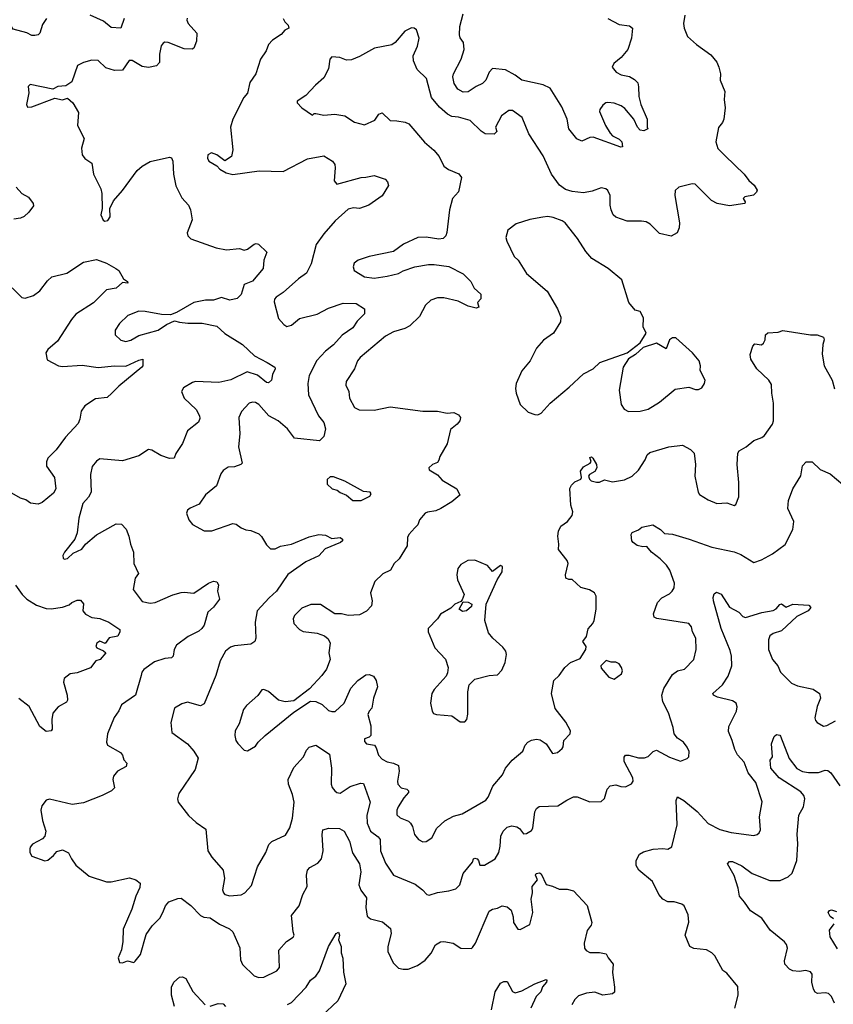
# Model space of a CAD drawing. Extents: x 2133461 to 2293071, y 753526 to 916327.
# Tile 151 of 256: x 2224011 to 2229025, y 823779 to 829848. Entities that reach past the tile are written whole.
import ezdxf

# ---------------------------------------------------------------- set-up
doc = ezdxf.new("R2010")
doc.units = 0

msp = doc.modelspace()

# ---------------------------------------------------------------- linework, layer by layer
at = {"layer": '0CON10XD'}
for points in [[(2224176.9, 829855), (2224151.6, 829818.4), (2224135, 829764), (2224125, 829754.3), (2224105, 829750), (2224085, 829750.6), (2224055, 829767.1), (2223970.4, 829790.4), (2223959.5, 829805), (2223952.1, 829845), (2223924.3, 829915)], [(2224655.5, 829854.5), (2224635, 829796.7), (2224575, 829800.8), (2224528, 829838), (2224445, 829876.4)], [(2228110, 829875), (2228102, 829825), (2228106.2, 829795), (2228126.7, 829745), (2228181.2, 829695), (2228271.1, 829631.1), (2228306.6, 829586.6), (2228320, 829555), (2228330, 829515), (2228328.8, 829475), (2228357.5, 829405), (2228352.5, 829355), (2228358.8, 829305), (2228350, 829235), (2228342.5, 829215), (2228317.6, 829182.4), (2228302, 829095), (2228314.2, 829054.2), (2228358.6, 829008.6), (2228475.9, 828895.9), (2228505, 828857.5), (2228537.7, 828827.7), (2228556.4, 828796.4), (2228552.5, 828785), (2228533.3, 828766.7), (2228480, 828755), (2228470, 828745), (2228482.5, 828725), (2228480, 828715), (2228385, 828700), (2228310, 828715), (2228275, 828733.8), (2228173.9, 828833.9), (2228155, 828836.2), (2228073.3, 828815), (2228051.2, 828795), (2228048, 828765), (2228078, 828595), (2228076.2, 828565), (2228062.5, 828535), (2228027, 828513), (2227955, 828530), (2227897.4, 828587.4), (2227872.1, 828602.1), (2227843, 828607), (2227755, 828605.7), (2227685, 828630.8), (2227668, 828645), (2227655.8, 828675), (2227650, 828705), (2227650.8, 828765), (2227636.2, 828795), (2227622.5, 828805), (2227595, 828810.6), (2227538.6, 828791.4), (2227485, 828780), (2227415, 828789.5), (2227375, 828801.9), (2227337.4, 828827.4), (2227288.5, 828895), (2227238, 829008), (2227149.4, 829145), (2227107.1, 829245), (2227047.4, 829287.4), (2227025, 829288.6), (2226981.2, 829255), (2226943.3, 829185), (2226951.7, 829158.3), (2226935, 829142.5), (2226880, 829145), (2226855, 829160), (2226786.4, 829226.4), (2226715, 829247.8), (2226675, 829251.5), (2226646.9, 829265), (2226599.2, 829309.2), (2226548.5, 829368.5), (2226518.6, 829485), (2226460.7, 829540.7), (2226437.5, 829595), (2226436.9, 829625)], [(2227635, 829854.3), (2227705, 829818.8), (2227769.7, 829809.7), (2227788, 829795), (2227780.8, 829735), (2227758.6, 829665), (2227717.5, 829615), (2227671.7, 829578.3), (2227662, 829555), (2227686.2, 829525), (2227718.7, 829508.7), (2227768.5, 829498.5), (2227800, 829480), (2227819.6, 829459.6), (2227825.6, 829435), (2227825.9, 829374.1), (2227838.6, 829325), (2227877.5, 829235), (2227877.5, 829185), (2227882.5, 829175), (2227857.5, 829162.5), (2227835, 829167.1), (2227817.8, 829185), (2227795.3, 829235.3), (2227740.8, 829300.8), (2227717.6, 829317.6), (2227675, 829332.7), (2227635, 829337.8), (2227623.6, 829336.4), (2227605, 829321.2), (2227586, 829295), (2227585, 829282.5), (2227621.5, 829195), (2227649.3, 829149.3), (2227665, 829132.2), (2227705, 829112.2), (2227721.1, 829095), (2227726.2, 829065), (2227715, 829062.9), (2227545, 829123.3), (2227525, 829121.4), (2227475, 829100), (2227445, 829112.5), (2227395.4, 829175.4), (2227384.3, 829235), (2227351.7, 829311.7), (2227279.4, 829425), (2227236.2, 829446.2), (2227105, 829474.4), (2227065, 829505.6), (2227005, 829538.1), (2226925, 829546.7), (2226904, 829525), (2226884.3, 829475.7), (2226863.8, 829455), (2226823.4, 829436.6), (2226775, 829402.9), (2226745, 829400.6), (2226710.2, 829420.2), (2226687.8, 829455), (2226680, 829495), (2226683.6, 829515), (2226731.1, 829605), (2226750, 829665), (2226746.7, 829706.7), (2226725.7, 829735.7), (2226720.6, 829755), (2226722.7, 829805), (2226744.4, 829885)], [(2225043.2, 829856.8), (2225040.8, 829845), (2225048.6, 829825), (2225102, 829765), (2225100.6, 829715), (2225085, 829672.5), (2225074, 829666), (2225025, 829668.1), (2224925, 829707.3), (2224905, 829708.5), (2224895, 829704.2), (2224883.3, 829686.7), (2224871.8, 829635), (2224873.3, 829585), (2224855, 829564.5), (2224805, 829552.5), (2224765, 829558.5), (2224703.8, 829596.2), (2224684.5, 829595.5), (2224645, 829536), (2224595, 829534.5), (2224542.1, 829552.1), (2224495, 829595.7), (2224455, 829598), (2224405, 829584), (2224367.5, 829565), (2224332, 829465), (2224295, 829441.2), (2224245, 829436.2), (2224215, 829418.8), (2224075, 829447.5), (2224063.3, 829436.7), (2224067, 829397), (2224053.3, 829325), (2224058.3, 829308.3), (2224085, 829310), (2224226.4, 829363.6), (2224275, 829353.8), (2224305, 829363.3), (2224338.8, 829335), (2224373.8, 829275), (2224367.5, 829195), (2224408, 829115), (2224390.8, 829055), (2224396, 829015), (2224412.1, 828992.1), (2224455, 828963.8), (2224465.3, 828895.3), (2224511.9, 828805), (2224517, 828777), (2224520, 828685), (2224511.2, 828645), (2224525, 828612.5), (2224535, 828606.7), (2224555, 828610), (2224568.3, 828631.7), (2224566, 828685), (2224588.7, 828731.3), (2224645, 828795.8), (2224735, 828918.6), (2224765, 828945.7), (2224815, 828974.4), (2224935, 829001.4), (2224945.5, 828995.5), (2224955.5, 828975), (2224958.5, 828895), (2224973, 828823), (2225009.8, 828749.8), (2225052, 828705), (2225064.2, 828675), (2225074.2, 828615), (2225042, 828535), (2225046.7, 828515), (2225065, 828496.7), (2225221.7, 828441.7), (2225285, 828430), (2225365, 828437.5), (2225395, 828427.5), (2225415, 828433.8), (2225455, 828464.2), (2225468, 828468), (2225483.6, 828463.6), (2225533.3, 828415), (2225516.2, 828365), (2225511.2, 828315), (2225445, 828236.9), (2225394.3, 828215), (2225375, 828154), (2225351.6, 828128.4), (2225305, 828119.3), (2225255, 828136), (2225205, 828118.9), (2225155, 828118), (2225085, 828105.4), (2224977, 828043), (2224940.7, 828029.3), (2224885, 828030), (2224785, 828049.4), (2224745, 828050.6), (2224678, 828025), (2224625.8, 827975), (2224600, 827935), (2224599.2, 827905), (2224633.3, 827873.3), (2224665, 827864.6), (2224695, 827871.8), (2224745, 827902.1), (2224865, 827934.4), (2224915, 827969.2), (2224965, 827992), (2224995, 827982.5), (2225047.5, 827977.5), (2225135, 827978.2), (2225225, 827959.6), (2225275, 827912.5), (2225384.2, 827845), (2225458, 827775), (2225535.3, 827735.3), (2225582.5, 827705), (2225586.1, 827696.1), (2225569.1, 827660.9), (2225562.9, 827625), (2225545, 827608.9), (2225531.2, 827611.2), (2225476.4, 827656.4), (2225413.7, 827676.3), (2225311.7, 827628.3), (2225237.5, 827612.5), (2225095, 827618.1), (2225075, 827612.5), (2225021.2, 827578.8), (2225008.8, 827555), (2225023.8, 827515), (2225097.5, 827445), (2225120, 827405), (2225120.7, 827389.3), (2225113, 827367), (2225045, 827313.3), (2225014, 827235), (2224973.3, 827173.3), (2224962.5, 827145), (2224935, 827143.8), (2224880.5, 827160.5), (2224824.2, 827194.2), (2224805, 827198), (2224745, 827158.6), (2224645, 827128.6), (2224505, 827140), (2224483.7, 827126.3), (2224456.6, 827093.4), (2224446.4, 827043.6), (2224450.6, 826935), (2224435.6, 826905), (2224400.6, 826865), (2224375.7, 826775.7), (2224364.2, 826685.8), (2224351.2, 826645), (2224286.2, 826565), (2224276.7, 826545), (2224278.3, 826528.3), (2224285, 826523.3), (2224305, 826526.7), (2224341.2, 826558.8), (2224393.8, 826585), (2224415.8, 826614.2), (2224485, 826672.5), (2224605, 826740.8), (2224637.7, 826737.7), (2224667.3, 826707.3), (2224683.8, 826665), (2224693.8, 826615), (2224712.5, 826565), (2224714.2, 826495), (2224743.3, 826435), (2224723.1, 826405), (2224710, 826335), (2224765, 826262.2), (2224815, 826252.2), (2224845, 826254.4), (2224955, 826302.1), (2225005, 826316.2), (2225025, 826320), (2225085, 826313.9), (2225175.4, 826375), (2225205, 826386.5), (2225225, 826383.3), (2225235.4, 826365), (2225230, 826325), (2225241.5, 826275), (2225205, 826226.2), (2225170, 826195), (2225148.6, 826115), (2225134.2, 826095), (2225115, 826078.6), (2225048.8, 826045), (2224977.9, 825992.1), (2224962.5, 825965), (2224956, 825925), (2224945.8, 825914.2), (2224905, 825910.6), (2224841.3, 825888.7), (2224775, 825842), (2224762.9, 825825), (2224759.2, 825805), (2224725.5, 825684.5), (2224638.6, 825625), (2224622.8, 825587.2), (2224592.8, 825547.2), (2224551.9, 825445), (2224546.7, 825395), (2224551.9, 825375), (2224631.7, 825331.7), (2224644.3, 825315), (2224652.9, 825285), (2224671.2, 825265), (2224666.2, 825245), (2224614, 825215), (2224588, 825185), (2224584, 825165), (2224595, 825112.5), (2224577.5, 825095), (2224520, 825065), (2224405, 825020), (2224335, 825010.8), (2224195, 825042.5), (2224175, 825036.2), (2224147.3, 825002.7), (2224141.9, 824975), (2224151.3, 824911.3), (2224172.5, 824845), (2224166.7, 824815), (2224150.5, 824799.5), (2224090, 824765), (2224075, 824747.5), (2224073.6, 824736.4)], [(2225634, 829855), (2225644.2, 829834.2), (2225666.2, 829815), (2225670, 829795), (2225645, 829783.3), (2225623.1, 829756.9), (2225568, 829722), (2225544.5, 829695.5), (2225529.2, 829655), (2225495.4, 829605), (2225465.5, 829515), (2225428.3, 829461.7), (2225414.2, 829395.8), (2225391.4, 829368.6), (2225323.6, 829235), (2225309.2, 829185), (2225324.2, 829045.8), (2225316.7, 829005), (2225275, 828977.5), (2225225.5, 829015.5), (2225193.4, 829026.6), (2225170.8, 829015), (2225167.5, 828995), (2225176.7, 828975), (2225226.1, 828946.1), (2225245, 828927.5), (2225284.1, 828904.1), (2225325, 828893.8), (2225485.8, 828915.8), (2225635, 828911.9), (2225785, 828990), (2225885, 829009.2), (2225938, 828975), (2225952.2, 828955), (2225955.5, 828935.5), (2225949.2, 828855), (2225965, 828834.2), (2226115, 828875.7), (2226145, 828876.2), (2226195, 828888), (2226263.3, 828865), (2226277.9, 828847.9), (2226284, 828825), (2226245, 828762.5), (2226162.5, 828705), (2226105, 828684.2), (2226067.7, 828687.7), (2226035, 828680.8), (2225955, 828607.5), (2225885, 828528.6), (2225838.6, 828461.4), (2225807, 828343), (2225777.8, 828285), (2225729.6, 828250.4), (2225634.6, 828165.4), (2225592.1, 828137.9), (2225581.2, 828125), (2225578.3, 828108.3), (2225606, 828005), (2225638.6, 827968.6), (2225657.7, 827957.7), (2225685, 827965.8), (2225735, 828006.2), (2225845, 828031.8), (2225915, 828068.7), (2226005, 828100.4), (2226085, 828099.2), (2226136.2, 828065), (2226136.2, 828035), (2226089.8, 827990.2), (2226065, 827948.6), (2225997.6, 827902.4), (2225945, 827844.5), (2225894.7, 827805.3), (2225842.7, 827747.3), (2225795.6, 827655), (2225786.4, 827605), (2225791.8, 827535), (2225852.9, 827405), (2225885.4, 827365.4), (2225895.8, 827325.8), (2225885, 827278.8), (2225858.9, 827251.1), (2225705, 827268.1), (2225661.1, 827325), (2225604.8, 827374.8), (2225545.3, 827405.3), (2225484.5, 827475), (2225465, 827488.4), (2225445, 827491.1), (2225426.1, 827483.9), (2225378.1, 827431.9), (2225362.2, 827395), (2225367.7, 827295), (2225358.9, 827215), (2225382.5, 827115), (2225373.8, 827105), (2225335, 827091.5), (2225295, 827090), (2225265, 827068.8), (2225250.6, 827049.4), (2225223.1, 826975), (2225155, 826919.2), (2225117.8, 826862.2), (2225062.4, 826837.6), (2225045.9, 826824.1), (2225038.8, 826805), (2225053.3, 826765), (2225075, 826736.7), (2225147.7, 826697.7), (2225195, 826698), (2225325, 826742), (2225345, 826738), (2225375.8, 826715.8), (2225405, 826704.2), (2225435, 826699.2), (2225485, 826678), (2225501.7, 826661.7), (2225531.7, 826611.7), (2225557, 826587), (2225585, 826586), (2225617.5, 826602.5), (2225685, 826614.5), (2225795, 826660), (2225855, 826675.4), (2225895, 826670.6), (2225935, 826650.6), (2225985, 826656.9), (2226000.8, 826645), (2226000, 826635), (2225988.8, 826625), (2225893.3, 826586.7), (2225855, 826542.5), (2225774.3, 826505), (2225662.9, 826427.1), (2225594.4, 826325), (2225548, 826285), (2225474, 826205), (2225461.1, 826135), (2225465.7, 826035), (2225460.8, 826015), (2225435, 825997.8), (2225335, 825988.2), (2225310.5, 825980.5), (2225279.4, 825955), (2225245.6, 825895), (2225219.4, 825805), (2225148.3, 825631.7), (2225125, 825619.2), (2225045, 825640), (2225009.1, 825630.9), (2224965, 825603.3), (2224941.4, 825515), (2224948, 825455), (2225044.2, 825384.2), (2225085, 825338.8), (2225110, 825295), (2225092, 825225), (2224992.4, 825077.6), (2224984.2, 825045), (2224988, 825025), (2225051.7, 824941.7), (2225098.3, 824898.3), (2225157.5, 824857.5), (2225169.4, 824725), (2225195, 824685.8), (2225265, 824606.2), (2225273.6, 824555), (2225260.8, 824485), (2225266, 824465), (2225275.6, 824455.6), (2225305, 824447.1), (2225376.4, 824453.6), (2225398, 824465), (2225438.7, 824511.3), (2225477.3, 824625), (2225527.5, 824715), (2225545.4, 824764.6), (2225565, 824782.2), (2225649.1, 824820.9), (2225675, 824866.7), (2225693.1, 824925), (2225702.9, 825025), (2225692.4, 825072.4), (2225667.9, 825135), (2225665.5, 825165), (2225700.8, 825239.2), (2225760.6, 825305), (2225779.4, 825345), (2225795, 825362.9), (2225835, 825376), (2225920, 825320), (2225932.5, 825235), (2225930, 825135), (2225936.2, 825115), (2225953.8, 825095), (2225965, 825084), (2225985, 825080.8), (2226048.1, 825121.9), (2226112.3, 825142.3), (2226130, 825140), (2226171.5, 825025), (2226151.1, 824945), (2226152.2, 824895), (2226172.5, 824845), (2226220.8, 824810.8), (2226233.3, 824795), (2226233.9, 824725), (2226265, 824648.8), (2226314.5, 824574.5), (2226448.3, 824518.3), (2226493.3, 824485), (2226520, 824455), (2226535, 824452), (2226585, 824468.6), (2226655, 824477.1), (2226699.7, 824490.3), (2226722.5, 824515), (2226743.1, 824585), (2226802.5, 824655), (2226807.5, 824675), (2226815, 824680), (2226830, 824675), (2226838.8, 824665), (2226846.7, 824636.7), (2226875, 824636.2), (2226940.8, 824675), (2226964, 824715), (2226972.7, 824752.7), (2226975.7, 824815.7), (2226990, 824845), (2227015, 824869.5), (2227045, 824878.9), (2227075, 824871.9), (2227092.2, 824862.2), (2227115, 824829.2), (2227135, 824831.4), (2227165, 824850), (2227174.2, 824865), (2227185.4, 824965), (2227195.3, 824984.7), (2227212, 824998), (2227328, 825002), (2227382.2, 825037.8), (2227425, 825057.1), (2227446.8, 825056.8), (2227525, 825027.1), (2227595, 825029.2), (2227615, 825046.7), (2227631.2, 825105), (2227650, 825125), (2227685, 825132), (2227715, 825121.2), (2227745, 825120), (2227782, 825138), (2227791.2, 825155), (2227789.2, 825175), (2227735.6, 825275), (2227737.1, 825302.9), (2227745, 825313.8), (2227765, 825314), (2227825, 825297.1), (2227862.1, 825297.9), (2227885, 825306), (2227915, 825336), (2227935, 825346), (2228015, 825301.4), (2228083, 825277), (2228125, 825294), (2228134, 825305), (2228137.3, 825337.3), (2228125, 825363.3), (2228101.2, 825395), (2228065, 825420), (2228044.3, 825445), (2228037.8, 825485), (2228009.5, 825575), (2227973.8, 825643.8), (2227969.1, 825685), (2227980, 825725), (2228035, 825810.8), (2228065, 825834.2), (2228108.8, 825845), (2228166, 825905), (2228180, 825965), (2228178.9, 826035), (2228158.1, 826075), (2228151.4, 826105), (2228135, 826125.8), (2227937.5, 826157.5), (2227921.2, 826165), (2227916.2, 826185), (2227942, 826255), (2227968.8, 826285), (2228015, 826308.6), (2228032.9, 826325), (2228044.4, 826345), (2228046.7, 826375), (2228018.5, 826455), (2227997.8, 826485), (2227958.6, 826525), (2227904, 826565), (2227875, 826600), (2227850.8, 826599.2), (2227815.7, 826605.7), (2227791.2, 826625), (2227784, 826635), (2227778.8, 826675), (2227785, 826686.2), (2227825, 826703.3), (2227845, 826720), (2227913.9, 826733.9), (2227960, 826705), (2227985, 826680), (2228034.2, 826675.8), (2228136.6, 826646.6), (2228276.6, 826596.6), (2228415, 826567.3), (2228455, 826551.9), (2228535, 826502), (2228582.4, 826517.6), (2228650, 826555), (2228727.6, 826612.4), (2228775.6, 826705), (2228781.4, 826755), (2228746, 826835), (2228750, 826885), (2228775.7, 826955), (2228824.2, 827035.8), (2228835, 827097.5), (2228858.3, 827121.7), (2228895, 827123.3), (2228944.5, 827074.5), (2229005, 827048), (2229085, 826983.3)], [(2226436.9, 829625), (2226462, 829685), (2226472.5, 829735), (2226456.2, 829785), (2226442.5, 829795), (2226425, 829797.5), (2226385, 829776.7), (2226325, 829706.9), (2226305, 829692.2), (2226197, 829673), (2226105, 829620), (2226055, 829600.6), (2226025, 829598.6), (2225984.2, 829614.2), (2225935, 829618.6), (2225921.4, 829605), (2225913.1, 829545), (2225885, 829488.8), (2225833.8, 829445), (2225775, 829380), (2225720, 829345), (2225720, 829335), (2225750, 829305), (2225815, 829260), (2225825, 829270), (2225835, 829270), (2225885, 829260), (2225954.1, 829265.9), (2226015.5, 829255.5), (2226075, 829215.7), (2226135, 829200), (2226200.6, 829229.4), (2226224, 829265), (2226245, 829273.8), (2226295, 829226), (2226335.8, 829224.2), (2226386.2, 829216.2), (2226410, 829205), (2226505, 829093.8), (2226563.2, 829043.2), (2226595.6, 829005.6), (2226624, 828945), (2226654.4, 828924.4), (2226718.3, 828898.3), (2226734, 828875), (2226715, 828787.5), (2226678, 828745), (2226660, 828675), (2226644.2, 828535.8), (2226636.2, 828515), (2226620.5, 828499.5), (2226595, 828494), (2226515, 828507.5), (2226465, 828504.3), (2226375.8, 828464.2), (2226315, 828418), (2226165, 828387.5), (2226097.5, 828365), (2226072.7, 828347.3), (2226066.2, 828325), (2226072.7, 828302.7), (2226135, 828261.9), (2226195, 828253.6), (2226276, 828266), (2226345, 828284.2), (2226375, 828300.8), (2226446.2, 828323.8), (2226531.1, 828338.9), (2226565, 828339.5), (2226655, 828325.6), (2226745, 828282), (2226791.4, 828235), (2226812.1, 828192.1), (2226853.8, 828155), (2226853.6, 828126.4), (2226833.3, 828105), (2226840, 828075), (2226825, 828070), (2226775, 828081.2), (2226712.9, 828112.9), (2226625, 828132.5), (2226585, 828132.5), (2226545, 828119.4), (2226512.6, 828087.4), (2226475, 828019.2), (2226415, 827960), (2226385, 827944.4), (2226315, 827924.4), (2226265, 827896.9), (2226109.2, 827765), (2226092.5, 827745), (2226074.4, 827695), (2226022.5, 827617.5), (2226021.1, 827595), (2226038.8, 827555), (2226044.4, 827515), (2226075, 827457.5), (2226103.6, 827443.6), (2226195, 827440), (2226295, 827462.5), (2226495.6, 827435.6), (2226585.6, 827435.6), (2226645, 827422), (2226686.1, 827426.1), (2226715, 827412.5), (2226727.5, 827395), (2226722.5, 827375), (2226706.7, 827355), (2226665, 827322.5), (2226645, 827232.5), (2226601.2, 827155), (2226595, 827132.5), (2226585, 827117.5), (2226555, 827106.7), (2226532.5, 827085), (2226535, 827072.5), (2226585, 827043.3), (2226615, 827010), (2226705, 826956), (2226722.5, 826917.5), (2226674.4, 826875.6), (2226605.6, 826834.4), (2226575, 826820), (2226525, 826812.9), (2226510, 826805), (2226474.6, 826765.4), (2226464.4, 826735), (2226446, 826715), (2226410, 826675), (2226401.2, 826655), (2226398.8, 826605), (2226348.8, 826525), (2226318, 826495), (2226296, 826455), (2226248.3, 826431.7), (2226200, 826385), (2226172.5, 826315), (2226184.1, 826265.9), (2226180, 826235), (2226147.3, 826202.7), (2226105, 826178.8), (2226035, 826174.2), (2225995, 826185.8), (2225952.5, 826185), (2225865, 826242), (2225805, 826242.5), (2225750.5, 826219.5), (2225704.5, 826175.5), (2225696.2, 826155), (2225701.2, 826125), (2225735, 826088), (2225757.3, 826077.3), (2225845, 826066), (2225889.5, 826049.5), (2225911.7, 826031.7), (2225923.8, 826005), (2225916.2, 825945), (2225924, 825905), (2225902, 825845), (2225872, 825805), (2225796.4, 825723.6), (2225700.8, 825649.2), (2225647, 825643), (2225605, 825652.9), (2225545, 825706.2), (2225515, 825720), (2225503.6, 825716.4), (2225478.3, 825681.7), (2225408.6, 825621.4), (2225390.6, 825595), (2225362.9, 825507.1), (2225338.8, 825465), (2225336, 825435), (2225342.5, 825405), (2225355, 825386), (2225395, 825345.8), (2225415, 825341.9), (2225465, 825368.8), (2225481.2, 825395), (2225523.8, 825435), (2225700.9, 825579.1), (2225803.5, 825646.5), (2225835, 825646), (2225875, 825625.8), (2225915, 825590), (2225935, 825582.9), (2225955, 825584.2), (2226010, 825635), (2226052.2, 825727.8), (2226094.6, 825775.4), (2226145, 825810), (2226165, 825812), (2226191.2, 825801.2), (2226208, 825775), (2226215.7, 825735), (2226191.1, 825665), (2226182, 825605), (2226164.4, 825585), (2226157.1, 825565), (2226175.7, 825495), (2226174, 825436), (2226164.2, 825425.8), (2226136, 825415), (2226135, 825397.5), (2226147.5, 825385), (2226196.7, 825375), (2226208.8, 825358.8), (2226222, 825315), (2226245, 825290), (2226275, 825272.9), (2226315, 825264.2), (2226345, 825250), (2226350, 825215), (2226339.2, 825155), (2226341.2, 825135), (2226362.3, 825112.3), (2226397.5, 825105), (2226407.5, 825095), (2226407.5, 825085), (2226378.3, 825051.7), (2226342.9, 824995), (2226334.3, 824974.3), (2226335.7, 824945.7), (2226355, 824928), (2226407, 824907), (2226420, 824895), (2226432, 824875), (2226444.2, 824825), (2226468.8, 824795), (2226495, 824780), (2226515, 824782)], [(2223990, 828815), (2224025, 828776.7), (2224065, 828753.3), (2224093.3, 828715), (2224095, 828700), (2224067.7, 828662.3), (2224037.5, 828635), (2224015, 828623.8), (2223975, 828618.8)], [(2227205, 827412.5), (2227225, 827422.5), (2227281.2, 827485), (2227398.3, 827581.7), (2227485.7, 827664.3), (2227545, 827696), (2227586.7, 827735), (2227755.7, 827794.3), (2227835, 827856.2), (2227872, 827915), (2227852.5, 827955), (2227855, 828010), (2227835, 828050), (2227805, 828057.5), (2227764.2, 828105), (2227721.4, 828245), (2227638, 828315), (2227538, 828375), (2227499.4, 828419.4), (2227448.9, 828498.9), (2227372, 828595), (2227355, 828608.6), (2227298.9, 828628.9), (2227265, 828634.3), (2227235, 828630.6), (2227155, 828616), (2227070.5, 828589.5), (2227019.5, 828550.5), (2227007.5, 828505), (2227012.4, 828482.4), (2227057.7, 828387.7), (2227083.3, 828365), (2227135, 828283.8), (2227262.5, 828175), (2227325.9, 828065.9), (2227346.2, 828015), (2227343.9, 827986.1), (2227300, 827915), (2227238.3, 827871.7), (2227196.4, 827823.6), (2227156.7, 827745), (2227105.8, 827684.2), (2227070, 827605), (2227066, 827575), (2227070, 827545), (2227096.2, 827475), (2227145, 827428.8), (2227185, 827413.3), (2227205, 827412.5)], [(2223964.1, 828194.1), (2224025, 828136), (2224045, 828131.9), (2224095, 828147.8), (2224135, 828175.6), (2224181.4, 828238.6), (2224208, 828262), (2224302, 828285), (2224405, 828352.9), (2224485, 828370), (2224545, 828348), (2224602.5, 828315), (2224622.3, 828302.3), (2224650.7, 828250.7), (2224676, 828235), (2224676.7, 828223.3), (2224645, 828227.5), (2224605, 828192.2), (2224545, 828182), (2224465, 828102.9), (2224356.9, 828033.1), (2224329.4, 828000.6), (2224243.7, 827866.3), (2224183.8, 827815), (2224171.2, 827795), (2224180.6, 827750.6), (2224250.8, 827715), (2224275, 827709.6), (2224395, 827719.2), (2224495, 827704.5), (2224595, 827714.5), (2224665, 827712.5), (2224745, 827750), (2224770, 827755), (2224770, 827715), (2224763.3, 827705), (2224620.9, 827589.1), (2224578.6, 827545), (2224550.5, 827519.5), (2224478.3, 827511.7), (2224413, 827467), (2224390, 827435), (2224381.8, 827385), (2224370.3, 827359.7), (2224293.5, 827275), (2224235, 827195.7), (2224184.2, 827145), (2224176.6, 827123.4), (2224176.5, 827095), (2224225.4, 827025.4), (2224234.4, 826955), (2224219.8, 826930.2), (2224148.7, 826871.3), (2224125, 826860.8), (2224077, 826867), (2224048.3, 826888.3), (2224015, 826898.8), (2223895, 826967.5)], [(2226515, 824782), (2226551.2, 824805), (2226580.8, 824865), (2226631.2, 824908.8), (2226685, 824937.5), (2226737.3, 824952.7), (2226883, 825037), (2226898.1, 825055), (2226927.4, 825122.6), (2226986.3, 825193.7), (2227005.5, 825234.5), (2227046.8, 825283.2), (2227111.7, 825338.3), (2227126.7, 825375), (2227142.5, 825395), (2227165, 825406.7), (2227197, 825413), (2227219.5, 825409.5), (2227255, 825383.3), (2227295, 825323.8), (2227325, 825331.2), (2227353.8, 825355), (2227360, 825365), (2227364, 825405), (2227403.3, 825445), (2227406.2, 825465), (2227377.1, 825517.1), (2227311.7, 825601.7), (2227289.2, 825695), (2227303.8, 825775), (2227335.6, 825804.4), (2227370, 825855), (2227405, 825886), (2227465, 825910), (2227500, 825965), (2227502.5, 825985), (2227482.5, 826015), (2227503.3, 826045), (2227515, 826092.5), (2227543.3, 826125), (2227552, 826145), (2227563.3, 826215), (2227563.3, 826295), (2227552.5, 826315), (2227523.6, 826333.6), (2227468.3, 826348.3), (2227416.1, 826396.1), (2227395, 826396.2), (2227376.7, 826405), (2227373.8, 826425), (2227392, 826495), (2227384, 826515), (2227331.7, 826581.7), (2227334.1, 826614.1), (2227326.9, 826665), (2227331.4, 826695), (2227346, 826725), (2227386.2, 826755), (2227415, 826792.5), (2227420, 826815), (2227406.9, 826855), (2227402.1, 826957.9), (2227411.5, 826978.5), (2227431.4, 826998.6), (2227470, 827015), (2227473.8, 827025), (2227468, 827065), (2227485, 827091.2), (2227527.5, 827115), (2227532.5, 827125), (2227525, 827150), (2227535, 827152.5), (2227542.5, 827145), (2227565.6, 827105), (2227567.5, 827085), (2227555, 827062.5), (2227522.5, 827045), (2227517.5, 827035), (2227522.5, 827015), (2227532.5, 827005), (2227565, 826997.5), (2227585, 826998), (2227615, 827012.5), (2227665, 826999.4), (2227738.6, 827011.4), (2227786.2, 827035), (2227825, 827071.2), (2227865.7, 827135), (2227878, 827165), (2227895, 827180.8), (2228012.5, 827215), (2228095, 827224.3), (2228145, 827199.2), (2228167.5, 827175), (2228176.7, 827105), (2228172.5, 827035), (2228192.9, 826935), (2228201.1, 826921.1), (2228255, 826887.5), (2228307.5, 826865), (2228369.5, 826869.5), (2228415, 826852.5), (2228425, 826860), (2228443.9, 826906.1), (2228442.9, 826995), (2228432.5, 827105), (2228436.2, 827175), (2228445, 827190), (2228487.5, 827215), (2228536, 827254), (2228585, 827272), (2228602, 827285), (2228650.8, 827355), (2228657.1, 827375), (2228656.9, 827485), (2228646, 827545), (2228645, 827600), (2228628, 827625), (2228554, 827695), (2228517.5, 827755), (2228512.5, 827785), (2228528.8, 827835), (2228540.7, 827849.3), (2228583, 827843), (2228595, 827853.3), (2228606.2, 827875), (2228606.7, 827905), (2228621.7, 827918.3), (2228685, 827922), (2228715, 827932), (2228885, 827906.2), (2228925, 827906), (2228965, 827891.2), (2228970, 827875), (2228961.2, 827845), (2228956.4, 827786.4), (2228968.8, 827715), (2229018.8, 827625), (2229032.3, 827572.3)], [(2227762.7, 827432.7), (2227835, 827433.8), (2227885, 827448), (2227955, 827490.8), (2228049.7, 827570.3), (2228135, 827583.3), (2228175, 827569.2), (2228195, 827569.2), (2228215, 827578.8), (2228232, 827605), (2228235.8, 827625.8), (2228204, 827685), (2228206, 827715), (2228198.6, 827745), (2228158.1, 827795), (2228055, 827887.1), (2228035, 827886.7), (2228016.3, 827873.7), (2227995, 827820), (2227935, 827854.2), (2227852.9, 827827.1), (2227806.2, 827785), (2227763.3, 827756.7), (2227729.5, 827705), (2227706, 827565), (2227718, 827475), (2227737.3, 827447.3), (2227762.7, 827432.7)], [(2226115, 826883.3), (2226169.3, 826910.7), (2226177.5, 826925), (2226170, 826935), (2226130.5, 826940.5), (2226015, 827003.8), (2225945, 827030), (2225925, 827030), (2225906.4, 827013.6), (2225906.7, 826985), (2225937.5, 826955), (2225968.3, 826948.3), (2225985, 826933.8), (2226025, 826916.7), (2226065, 826884), (2226115, 826883.3)], [(2226755, 825520), (2226766.7, 825535), (2226773.6, 825566.4), (2226773.8, 825705), (2226781.7, 825748.3), (2226815, 825783.3), (2226905, 825806), (2226955, 825810), (2226982.3, 825837.7), (2227003.8, 825885), (2227011.2, 825935), (2227006.7, 825955), (2226989.5, 825979.5), (2226926.1, 826036.1), (2226899.3, 826069.3), (2226877.5, 826145), (2226886.7, 826245), (2226954, 826395), (2226983.8, 826445), (2226986.4, 826476.4), (2226975, 826482.5), (2226925, 826446.7), (2226895, 826484), (2226816.8, 826516.8), (2226772.5, 826515), (2226729.7, 826490.3), (2226711.2, 826465), (2226704.2, 826425), (2226710, 826395), (2226750, 826305), (2226737.5, 826272.5), (2226729.3, 826260.7), (2226693.3, 826245), (2226668.8, 826221.2), (2226605, 826183.3), (2226586, 826155), (2226528.8, 826095), (2226528, 826075), (2226568.8, 825975), (2226635.8, 825905.8), (2226651.2, 825855), (2226648.3, 825821.7), (2226639.2, 825800.8), (2226565, 825720), (2226550, 825695), (2226543.3, 825635), (2226552.5, 825585), (2226561.7, 825571.7), (2226580, 825565), (2226675, 825556.7), (2226725, 825520), (2226755, 825520)], [(2223985, 826362), (2224025.5, 826305.5), (2224055, 826276), (2224115, 826238.1), (2224175, 826219.2), (2224205, 826217.1), (2224275, 826226.2), (2224315, 826240), (2224332.5, 826255), (2224365, 826269.2), (2224385, 826269.2), (2224405, 826247.5), (2224400.8, 826205), (2224417, 826183), (2224455, 826162.7), (2224505, 826156.4), (2224561.2, 826135), (2224628.3, 826088.3), (2224627.5, 826075), (2224615, 826047.5), (2224561.7, 826038.3), (2224537.7, 826002.3), (2224505, 826016.7), (2224486.7, 826005), (2224480, 825985), (2224486.1, 825976.1), (2224527.7, 825957.7), (2224542.5, 825945), (2224506.7, 825905), (2224480, 825895), (2224448.1, 825851.9), (2224365, 825820.8), (2224322.5, 825815), (2224285, 825787.5), (2224281.2, 825765), (2224304, 825685), (2224306.1, 825653.9), (2224298.8, 825641.2), (2224248.3, 825611.7), (2224216, 825574), (2224209.4, 825535), (2224211.2, 825475), (2224205, 825463.3), (2224175, 825460), (2224135, 825491.2), (2224068.2, 825615), (2224004.6, 825664.6)], [(2228418.8, 823755), (2228439.2, 823835), (2228437.9, 823887.9), (2228369.5, 823969.5), (2228345, 823987.5), (2228295, 824076.7), (2228276.4, 824096.4), (2228244.3, 824114.3), (2228165, 824122.5), (2228142, 824135), (2228112.5, 824205), (2228134.2, 824285.8), (2228130.3, 824330.3), (2228115, 824367.5), (2228106.2, 824385), (2228092.5, 824395), (2228045, 824411.2), (2228005, 824411.2), (2227975, 824426), (2227950, 824455), (2227910, 824535), (2227825.8, 824605), (2227811.2, 824635), (2227810, 824665), (2227830, 824705), (2227855, 824718), (2227915, 824734.2), (2227975, 824739.2), (2228005, 824734), (2228030.9, 824749.1), (2228062.1, 824885), (2228057.5, 825035), (2228065, 825057.5), (2228105, 825034.2), (2228187.1, 824967.1), (2228253.9, 824893.9), (2228325, 824856.5), (2228395, 824838.2), (2228535, 824820), (2228555.7, 824824.3), (2228568.8, 824835), (2228577.5, 824855), (2228570.6, 824935), (2228586.8, 825026.8), (2228547.5, 825145), (2228500.4, 825205), (2228475, 825270.8), (2228435, 825317.1), (2228418.3, 825348.3), (2228402.9, 825405), (2228379.5, 825459.5), (2228381.2, 825491.2), (2228429.5, 825585), (2228433.2, 825613.2), (2228427.5, 825635), (2228405, 825649.4), (2228312.5, 825672.5), (2228286.7, 825685), (2228283.8, 825695), (2228343.2, 825746.8), (2228378, 825802), (2228399.3, 825865), (2228397.5, 825925), (2228390, 825960), (2228334.6, 826095), (2228286.2, 826265), (2228284.3, 826285.7), (2228291.7, 826308.3), (2228305, 826320), (2228335, 826306.2), (2228385, 826227.5), (2228443.3, 826195), (2228468.3, 826168.3), (2228483.2, 826163.2), (2228585, 826193.1), (2228655, 826205.6), (2228673, 826217), (2228695, 826243.8), (2228705, 826246.2), (2228735, 826226.7), (2228775, 826245.7), (2228875, 826238), (2228886.2, 826225), (2228870, 826205), (2228800.2, 826169.8), (2228705, 826080), (2228655.5, 826064.5), (2228635, 826050), (2228625.6, 826025), (2228625.8, 825965), (2228650.6, 825905), (2228684.2, 825865), (2228699.2, 825825), (2228767.8, 825757.8), (2228805, 825742.5), (2228902.1, 825722.1), (2228940, 825695), (2228946.2, 825665), (2228926.2, 825615), (2228912, 825545), (2228915, 825527.5), (2228926.7, 825515), (2228965, 825494), (2228985, 825497.5), (2229038.8, 825525)], [(2226740.7, 826200.7), (2226720, 826215), (2226745, 826260), (2226775, 826256.7), (2226797.5, 826245), (2226795, 826230), (2226765, 826203.3), (2226740.7, 826200.7)], [(2227675, 825782.5), (2227720, 825815), (2227726.2, 825835), (2227720, 825855), (2227705, 825877.5), (2227685, 825887.5), (2227657, 825887), (2227625, 825897.5), (2227593.3, 825865), (2227595, 825850), (2227642.5, 825795), (2227675, 825782.5)], [(2229031.9, 823785), (2229015, 823826.2), (2228996.2, 823845), (2228975, 823849.4), (2228927.5, 823845), (2228913.8, 823853.8), (2228902.7, 823872.7), (2228893.3, 823915), (2228894, 823964), (2228885, 823978.8), (2228856.8, 823986.8), (2228815, 823980.9), (2228775.5, 823985.5), (2228755, 823995.8), (2228727.5, 824025), (2228723.7, 824046.3), (2228742.5, 824125), (2228737.6, 824147.6), (2228724.6, 824164.6), (2228635.7, 824235), (2228585, 824309.4), (2228514.6, 824354.6), (2228478.8, 824408.8), (2228446.2, 824445), (2228439.5, 824495), (2228413.5, 824573.5), (2228372.5, 824645), (2228385, 824659.4), (2228405, 824658.9), (2228461.1, 824631.1), (2228525, 824584.2), (2228635, 824542.7), (2228697.8, 824542.2), (2228746.7, 824563.3), (2228772.1, 824587.9), (2228800.9, 824665), (2228807.5, 824767.5), (2228803, 824827), (2228813.5, 824945), (2228841.5, 824995), (2228850, 825045), (2228843.6, 825065), (2228825, 825089.1), (2228691.4, 825175), (2228639.4, 825235), (2228636.7, 825283.3), (2228650, 825305), (2228644, 825385), (2228660.6, 825429.4), (2228675, 825441.2), (2228695, 825437.5), (2228700.7, 825430.7), (2228753, 825293), (2228801.1, 825231.1), (2228835, 825213.3), (2228873.4, 825206.6), (2228933.6, 825206.4), (2228975, 825222.7), (2228990.6, 825220.6), (2229009.4, 825205), (2229066, 825126)], [(2224073.6, 824736.4), (2224073.3, 824715), (2224085, 824692.5), (2224165, 824663.8), (2224185, 824666.7), (2224220, 824695), (2224239.3, 824720.7), (2224275, 824730), (2224311.7, 824711.7), (2224329.2, 824675), (2224357.2, 824637.2), (2224438.3, 824568.3), (2224545.9, 824534.1), (2224575, 824534), (2224688.3, 824558.3), (2224725.9, 824545.9), (2224752.5, 824525), (2224751.7, 824498.3), (2224726.2, 824445), (2224702.5, 824365), (2224647.7, 824242.3), (2224647.5, 824165), (2224639.2, 824115), (2224618, 824065), (2224626.4, 824036.4), (2224645, 824033.3), (2224675, 824046.7), (2224715, 824036.7), (2224723.3, 824045), (2224755, 824086.2), (2224790.8, 824209.2), (2224827.3, 824262.7), (2224875, 824308.6), (2224892.7, 824345), (2224908.9, 824385), (2224930.2, 824409.8), (2224985, 824431.2), (2225005, 824432), (2225065, 824388), (2225125.5, 824325.5), (2225145, 824315.6), (2225185, 824311.5), (2225242.3, 824272.3), (2225304.6, 824244.6), (2225324.4, 824225), (2225367.4, 824127.4), (2225372.6, 824052.6), (2225384.6, 824024.6), (2225455, 823954.3), (2225485, 823942.9), (2225515.9, 823945.9), (2225595, 823984), (2225612, 824005), (2225607.1, 824112.9), (2225654.6, 824165.4), (2225696.8, 824193.2), (2225703.3, 824205), (2225696, 824226), (2225685.8, 824325), (2225732.9, 824385), (2225756.2, 824455), (2225782, 824505), (2225778.6, 824575), (2225784, 824605), (2225798.3, 824621.7), (2225848.3, 824648.3), (2225870, 824675), (2225881.9, 824725), (2225876, 824825), (2225880, 824855), (2225916.1, 824863.9), (2225981.9, 824861.9), (2226011.2, 824845), (2226044, 824784), (2226062.4, 824712.4), (2226105.5, 824645), (2226113.1, 824595), (2226101.1, 824515), (2226113, 824483), (2226147.5, 824435), (2226143.6, 824375), (2226152.4, 824322.4), (2226173.3, 824305), (2226246.7, 824286.7), (2226297.1, 824245), (2226301.1, 824215), (2226279.2, 824135), (2226279.4, 824105), (2226312, 824035), (2226345, 824002), (2226374.3, 823994.3), (2226405, 823995.6), (2226462.8, 824017.2), (2226509.9, 824050.1), (2226547.1, 824092.9), (2226572.9, 824145), (2226605, 824164), (2226625, 824166), (2226683.3, 824155), (2226730, 824125), (2226795, 824123.3), (2226802.3, 824127.7), (2226820.6, 824155), (2226905, 824352.5), (2226925, 824365.8), (2226955, 824371.2), (2226984.3, 824385.7), (2227015, 824380), (2227039.8, 824359.8), (2227052.7, 824317.3), (2227055, 824282.5), (2227080.8, 824240.8), (2227095, 824238.8), (2227155, 824271.2), (2227172.9, 824345), (2227162.4, 824427.6), (2227171.4, 824465), (2227168.6, 824505), (2227202.5, 824545), (2227190, 824575), (2227193.3, 824585), (2227215, 824588.8), (2227225, 824582.5), (2227256.1, 824516.1), (2227295, 824507.1), (2227335, 824488), (2227385, 824488.6), (2227425, 824478.1), (2227508, 824388), (2227536.8, 824283.2), (2227533.1, 824266.9), (2227507.3, 824232.7), (2227489.2, 824155), (2227491.2, 824125), (2227501.2, 824111.2), (2227525, 824098.8), (2227585, 824098.1), (2227625, 824090), (2227637.1, 824065), (2227669.2, 824025), (2227663.8, 823975), (2227677.1, 823885), (2227675.8, 823854.2), (2227665, 823843.3), (2227605, 823834), (2227555, 823852.9), (2227505, 823847.1), (2227455, 823830.8), (2227431.4, 823808.6), (2227412.9, 823775)], [(2229027.5, 824305), (2229005, 824320), (2228992.9, 824345), (2229002.4, 824357.6), (2229015, 824360.8), (2229045, 824351.2)], [(2229050.9, 824120.9), (2229006, 824195), (2229002.5, 824235), (2229030, 824275)], [(2225662.1, 823777.9), (2225685, 823788.8), (2225775.6, 823885), (2225802.2, 823927.8), (2225835, 823952.5), (2225859.4, 823985), (2225914.4, 824135), (2225960.8, 824215), (2225975, 824223.8), (2225982, 824205), (2225975.7, 824175), (2225992.5, 824135), (2225991.9, 824095), (2226001.9, 824061.9), (2226006.2, 823976.2), (2226021.9, 823905), (2225970.6, 823799.4), (2225871.8, 823705)], [(2224964.3, 823765.7), (2224945.7, 823835), (2224945.8, 823884.2), (2224960, 823915), (2224995, 823946.7), (2225015, 823947.5), (2225035, 823936.7), (2225077, 823857), (2225154, 823775)], [(2226919.2, 823745), (2226940.6, 823855), (2226975, 823908.8), (2226995, 823920), (2227015, 823918.8), (2227047.7, 823857.7), (2227065, 823848.8), (2227105, 823861.4), (2227185, 823905.6), (2227255, 823931.2), (2227260, 823925), (2227257.1, 823915), (2227233.6, 823886.4), (2227222.2, 823855), (2227194.2, 823825.8), (2227161.5, 823755)], [(2225185, 823767.8), (2225235, 823782.5), (2225265, 823780.8), (2225279.2, 823765)]]:
    msp.add_lwpolyline(points, dxfattribs=at)

doc.saveas('drawing.dxf')
